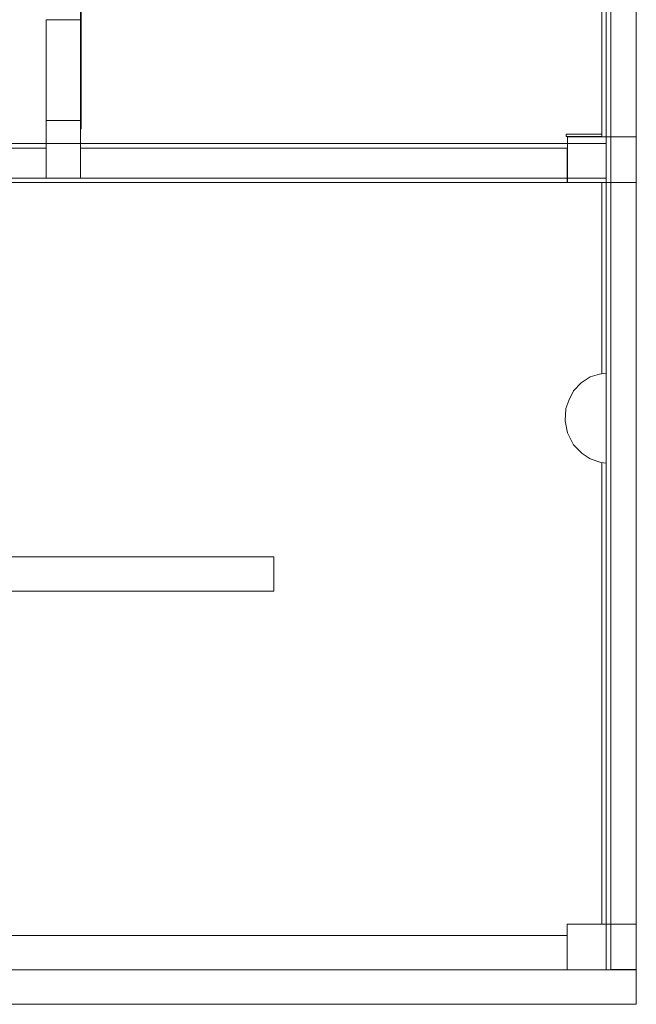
# Model space of a CAD drawing. Header units: millimetres. Extents: x -261 to 187, y -214 to 106.
# Tile 211 of 256: x -189.99 to -187.3, y -162.05 to -157.76. Entities that reach past the tile are written whole.
import ezdxf

# ---------------------------------------------------------------- set-up
doc = ezdxf.new("R2010")
doc.units = ezdxf.units.MM
doc.header["$LTSCALE"] = 0.005
doc.header["$MEASUREMENT"] = 0
for name, color, linetype, lineweight in [('IFC-Elemento terminal-Contorno', 9, 'Continuous', 5), ('IFC-Laje-Contorno', 9, 'Continuous', 5), ('IFC-Parede padrão-Contorno', 9, 'Continuous', 5), ('IFC-Parede-Contorno', 9, 'Continuous', 5), ('IFC-Pilar-Contorno', 9, 'Continuous', 5), ('IFC-Viga-Contorno', 9, 'Continuous', 5)]:
    doc.layers.add(name, color=color, linetype=linetype, lineweight=lineweight)

msp = doc.modelspace()

# ---------------------------------------------------------------- linework, layer by layer
at = {"layer": 'IFC-Elemento terminal-Contorno', "lineweight": 5}
for p, q in [((-187.5442, -159.3436), (-187.5052, -159.3173)), ((-187.5052, -159.3173), (-187.4641, -159.305)), ((-187.4641, -159.305), (-187.4349, -159.3003)), ((-187.5768, -159.3783), (-187.5442, -159.3436)), ((-187.5978, -159.4194), (-187.5768, -159.3783)), ((-187.6108, -159.4556), (-187.5978, -159.4194)), ((-187.6143, -159.5082), (-187.6108, -159.4556)), ((-187.6143, -159.5082), (-187.6038, -159.5609)), ((-187.6038, -159.5609), (-187.5768, -159.6131)), ((-187.5768, -159.6131), (-187.5404, -159.6513)), ((-187.5404, -159.6513), (-187.5052, -159.6741)), ((-187.5052, -159.6741), (-187.4591, -159.6907)), ((-187.4591, -159.6907), (-187.4349, -159.6926))]:
    msp.add_line(p, q, dxfattribs=at)
at = {"layer": 'IFC-Laje-Contorno', "lineweight": 5}
msp.add_line((-189.7247, -158.2599), (-189.7247, -156.1112), dxfattribs=at)
at = {"layer": 'IFC-Parede padrão-Contorno', "lineweight": 5}
for p, q in [((-187.4349, -161.9007), (-187.4349, -142.3281)), ((-187.4149, -161.224), (-187.4149, -145.3627)), ((-187.3049, -160.5359), (-187.3049, -155.984)), ((-189.8747, -158.0365), (-189.8747, -157.761)), ((-189.873, -157.761), (-189.7247, -157.761)), ((-189.7247, -158.0365), (-189.7247, -157.761)), ((-189.8747, -158.3008), (-189.8747, -158.0365)), ((-189.7247, -158.3008), (-189.7247, -158.0365)), ((-187.6089, -158.2601), (-187.4547, -158.2601)), ((-187.6089, -158.2701), (-187.6089, -158.2601)), ((-187.6089, -158.2701), (-187.4547, -158.2701)), ((-190.9075, -160.1009), (-188.9976, -160.1009)), ((-188.9976, -160.1009), (-188.8822, -160.1009)), ((-188.8822, -160.2236), (-188.8822, -160.1009)), ((-190.7921, -160.2509), (-188.8822, -160.2509)), ((-188.8822, -160.231), (-188.8822, -160.2236)), ((-188.8822, -160.2509), (-188.8822, -160.231)), ((-187.3049, -161.9007), (-187.3049, -160.5359)), ((-187.4149, -161.8996), (-187.4149, -161.224)), ((-187.4149, -161.8996), (-187.4133, -161.8996)), ((-187.4133, -161.8996), (-187.4097, -161.8996)), ((-187.4097, -161.8996), (-187.3049, -161.8996))]:
    msp.add_line(p, q, dxfattribs=at)
at = {"layer": 'IFC-Parede-Contorno', "lineweight": 5}
for p, q in [((-190.9289, -158.3008), (-188.134, -158.3008)), ((-188.5698, -158.3008), (-187.6039, -158.3008)), ((-188.134, -158.3008), (-187.4349, -158.3008)), ((-190.8243, -158.4508), (-188.134, -158.4508)), ((-188.134, -158.4508), (-187.4349, -158.4508)), ((-187.6049, -158.4508), (-187.6039, -158.4508)), ((-195.6654, -161.9007), (-188.4659, -161.9007)), ((-188.4659, -161.9007), (-187.3049, -161.9007)), ((-187.3049, -161.9105), (-187.3049, -161.9007)), ((-187.3049, -161.9301), (-187.3049, -161.901)), ((-187.3049, -161.9962), (-187.3049, -161.9105)), ((-187.3049, -162.0498), (-187.3049, -161.9301)), ((-187.3049, -162.0503), (-187.3049, -161.9962)), ((-191.6073, -162.0507), (-187.3049, -162.0507)), ((-187.3049, -162.0507), (-187.3049, -162.0499)), ((-187.3049, -162.0503), (-187.3049, -162.0503)), ((-187.3049, -162.0507), (-187.3049, -162.0503))]:
    msp.add_line(p, q, dxfattribs=at)
at = {"layer": 'IFC-Pilar-Contorno', "lineweight": 5}
for p, q in [((-189.8747, -158.2417), (-189.8747, -158.2008)), ((-189.8747, -158.2008), (-189.831, -158.2008)), ((-189.831, -158.2008), (-189.7493, -158.2008)), ((-189.7493, -158.2008), (-189.7247, -158.2008)), ((-189.7247, -158.3369), (-189.7247, -158.2008)), ((-189.8747, -158.3779), (-189.8747, -158.2417)), ((-187.6039, -158.31), (-187.6039, -158.2708)), ((-187.6039, -158.2708), (-187.5098, -158.2708)), ((-187.5098, -158.2708), (-187.3628, -158.2708)), ((-187.3628, -158.2708), (-187.304, -158.2708)), ((-187.304, -158.3336), (-187.304, -158.2708)), ((-187.6039, -158.408), (-187.6039, -158.31)), ((-187.304, -158.4316), (-187.304, -158.3336)), ((-189.8747, -158.4508), (-189.8747, -158.3779)), ((-189.7247, -158.4098), (-189.7247, -158.3369)), ((-189.7247, -158.4508), (-189.7247, -158.4098)), ((-187.6039, -158.4708), (-187.6039, -158.408)), ((-187.304, -158.4708), (-187.304, -158.4316)), ((-187.6039, -158.4708), (-187.5451, -158.4708)), ((-187.5451, -158.4708), (-187.451, -158.4708)), ((-187.451, -158.4708), (-187.304, -158.4708)), ((-187.6046, -161.7237), (-187.6046, -161.701)), ((-187.6046, -161.701), (-187.5489, -161.701)), ((-187.6046, -161.8639), (-187.6046, -161.7237)), ((-187.5489, -161.701), (-187.3387, -161.701)), ((-187.3387, -161.701), (-187.3046, -161.701)), ((-187.3046, -161.7381), (-187.3046, -161.701)), ((-187.3046, -161.8782), (-187.3046, -161.7381)), ((-187.6046, -161.901), (-187.6046, -161.8639)), ((-187.3046, -161.901), (-187.3046, -161.8782)), ((-187.6046, -161.901), (-187.5705, -161.901)), ((-187.5705, -161.901), (-187.5148, -161.901)), ((-187.5148, -161.901), (-187.3046, -161.901))]:
    msp.add_line(p, q, dxfattribs=at)
at = {"layer": 'IFC-Viga-Contorno', "lineweight": 5}
for p, q in [((-187.3047, -158.2708), (-187.3047, -154.0537)), ((-189.7216, -158.236), (-189.7216, -156.1112)), ((-187.4547, -158.2708), (-187.4547, -156.1112)), ((-189.7247, -158.236), (-189.7216, -158.236)), ((-187.4547, -158.2708), (-187.4349, -158.2708)), ((-187.3049, -158.2708), (-187.3047, -158.2708)), ((-192.2645, -158.3208), (-189.8747, -158.3208)), ((-189.7247, -158.3208), (-187.6049, -158.3208)), ((-189.7247, -158.4508), (-189.7247, -158.3208)), ((-187.6049, -158.4708), (-187.6049, -158.3208)), ((-190.7043, -158.4708), (-187.6049, -158.4708)), ((-187.4547, -159.3035), (-187.4547, -158.4708)), ((-187.3047, -161.701), (-187.3047, -158.4708)), ((-187.4547, -161.701), (-187.4547, -159.6911)), ((-187.4547, -161.701), (-187.4349, -161.701)), ((-187.3049, -161.701), (-187.3047, -161.701)), ((-192.2645, -161.7507), (-187.6046, -161.7507)), ((-188.5698, -161.9007), (-187.793, -161.9007))]:
    msp.add_line(p, q, dxfattribs=at)

doc.saveas('drawing.dxf')
